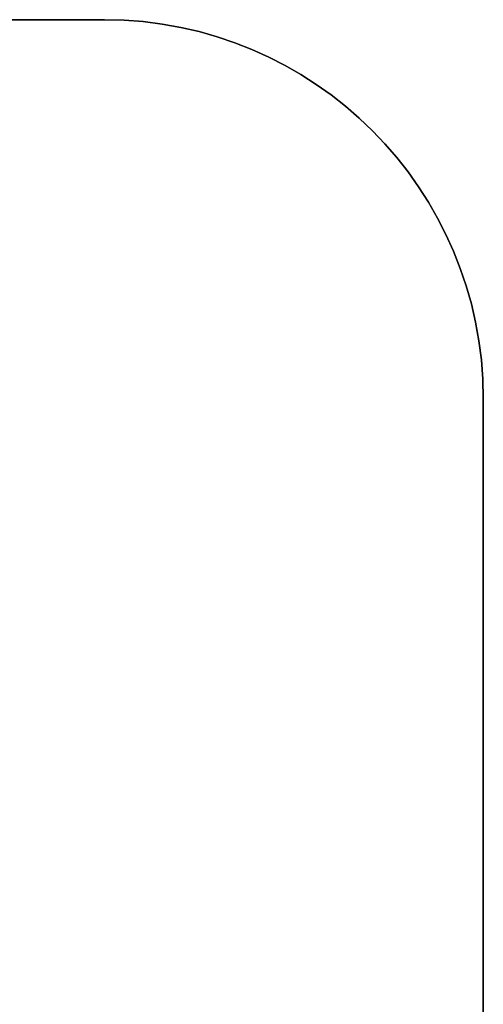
# Model space of a CAD drawing. Extents: x -3.81 to 3.81, y -1.89 to 1.9.
# Tile 42 of 149: x -2.25 to -2.15, y 1.38 to 1.59. Entities that reach past the tile are written whole.
import ezdxf

# ---------------------------------------------------------------- set-up
doc = ezdxf.new("R2010")
doc.units = 0
doc.layers.get('0').update_dxf_attribs({"linetype": 'CONTINUOUS'})

# ---------------------------------------------------------------- blocks, each defined once
blk = doc.blocks.new('*U1')
for p, q in [((-3.395, 1.585, 4.21), (-2.23, 1.585, 4.21)), ((-2.23, 1.585, 4.2099), (-3.395, 1.585, 4.2099)), ((-2.23, 1.585, 4.21), (-2.23, 1.585, 4.2099)), ((-2.15, 1.505, 4.21), (-2.15, 1.285, 4.21)), ((-2.15, 1.285, 4.2099), (-2.15, 1.505, 4.2099)), ((-2.15, 1.505, 4.21), (-2.15, 1.505, 4.2099))]:
    blk.add_line(p, q)
at = {"extrusion": (0, -1, 0)}
for p, q in [((-3.395, 1.585, 4.21), (-2.23, 1.585, 4.21)), ((-2.23, 1.585, 4.2099), (-3.395, 1.585, 4.2099)), ((-2.23, 1.585, 4.21), (-2.23, 1.585, 4.2099))]:
    blk.add_line(p, q, dxfattribs=at)
at = {"extrusion": (-1, 0, 0)}
for p, q in [((-2.15, 1.505, 4.21), (-2.15, 1.285, 4.21)), ((-2.15, 1.505, 4.21), (-2.15, 1.505, 4.2099)), ((-2.15, 1.285, 4.2099), (-2.15, 1.505, 4.2099))]:
    blk.add_line(p, q, dxfattribs=at)
for centre in [(-2.23, 1.505, 4.21), (-2.23, 1.505, 4.2099), (-2.23, 1.505, 4.2099)]:
    blk.add_arc(centre, 0.08, 0, 90)
at = {"extrusion": (0, 0, -1)}
blk.add_arc((2.23, 1.505, -4.21), 0.08, 90, 180, dxfattribs=at)

msp = doc.modelspace()

# ---------------------------------------------------------------- block references
msp.add_blockref('*U1', (0, 0))

doc.saveas('drawing.dxf')
